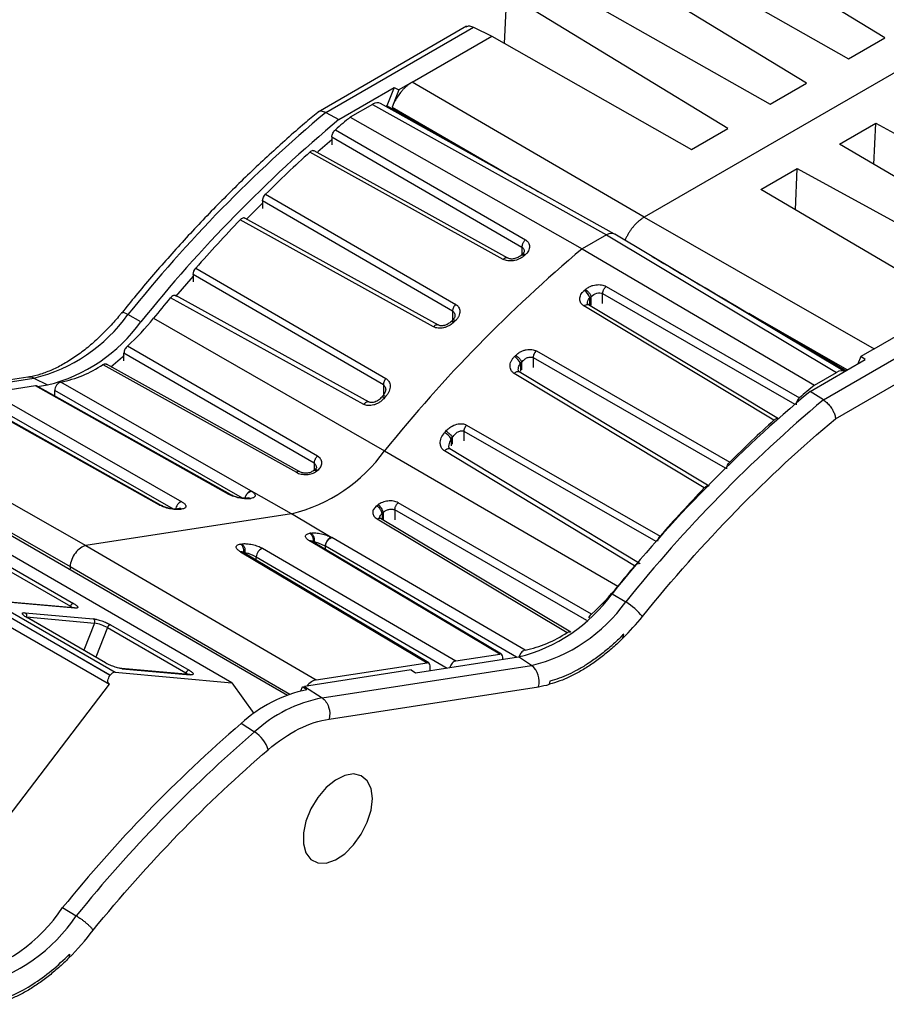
# Model space of a CAD drawing. Header units: millimetres. Extents: x 10 to 410, y 10 to 314.
# Tile 19 of 21: x 354 to 380, y 261 to 291. Entities that reach past the tile are written whole.
import ezdxf

# ---------------------------------------------------------------- set-up
doc = ezdxf.new("R2010")
doc.units = ezdxf.units.MM
doc.header["$LTSCALE"] = 1.5

msp = doc.modelspace()

# ---------------------------------------------------------------- linework, layer by layer
for p, q in [((390.393, 294.986), (373.05, 284.974)), ((380.419, 290.464), (374.517, 294.056)), ((373.188, 293.289), (379.306, 289.821)), ((378.015, 289.076), (372.113, 292.668)), ((370.784, 291.901), (376.902, 288.433)), ((368.773, 290.29), (368.82, 291.347)), ((375.611, 287.688), (369.708, 291.28)), ((367.612, 290.819), (363.063, 288.193)), ((363.296, 288.179), (367.823, 290.792)), ((367.823, 290.792), (368.38, 290.513)), ((365.943, 289.107), (368.38, 290.513)), ((368.38, 290.513), (374.498, 287.045)), ((379.306, 289.821), (380.419, 290.464)), ((365.943, 289.107), (365.535, 288.871)), ((373.05, 284.974), (365.943, 289.107)), ((363.701, 287.967), (365.388, 288.941)), ((365.388, 288.941), (365.171, 288.384)), ((365.535, 288.871), (365.331, 288.345)), ((365.388, 288.941), (365.535, 288.871)), ((376.902, 288.433), (378.015, 289.076)), ((363.296, 288.179), (363.701, 287.967)), ((364.727, 288.429), (364.046, 288.036)), ((364.727, 288.429), (371.892, 284.432)), ((372.14, 284.458), (364.975, 288.455)), ((365.171, 288.384), (365.138, 288.364)), ((368.589, 286.45), (365.171, 288.384)), ((365.331, 288.345), (368.589, 286.45)), ((364.046, 288.036), (371.146, 284.001)), ((363.592, 287.653), (369.411, 284.28)), ((374.498, 287.045), (375.611, 287.688)), ((379.024, 287.209), (380.136, 287.851)), ((380.081, 286.587), (380.136, 287.851)), ((380.136, 287.851), (386.255, 284.504)), ((363.484, 287.342), (363.051, 286.97)), ((363.484, 287.432), (363.484, 287.191)), ((363.484, 287.432), (369.303, 284.06)), ((384.926, 283.737), (379.024, 287.209)), ((368.732, 283.683), (362.81, 286.964)), ((376.619, 285.821), (377.732, 286.463)), ((377.676, 285.199), (377.732, 286.463)), ((377.732, 286.463), (383.851, 283.116)), ((382.522, 282.349), (376.619, 285.821)), ((367.182, 282.098), (361.363, 285.475)), ((361.363, 285.475), (361.363, 285.243)), ((361.457, 285.683), (367.276, 282.306)), ((361.363, 285.408), (360.879, 284.927)), ((366.596, 281.617), (360.674, 284.889)), ((373.05, 284.974), (380.085, 280.943)), ((371.892, 284.432), (371.146, 284.001)), ((371.892, 284.432), (378.94, 280.224)), ((379.186, 280.251), (372.144, 284.456)), ((369.303, 284.06), (369.303, 283.828)), ((371.146, 284.001), (378.259, 279.831)), ((369.314, 283.837), (369.275, 283.803)), ((359.321, 283.416), (365.14, 280.035)), ((365.061, 279.842), (359.241, 283.223)), ((359.241, 283.223), (359.241, 282.997)), ((371.883, 282.854), (377.805, 279.448)), ((364.461, 279.243), (358.539, 282.503)), ((371.385, 282.508), (371.423, 282.542)), ((371.385, 282.268), (371.385, 282.508)), ((371.423, 282.28), (371.423, 282.542)), ((371.775, 282.633), (377.661, 279.248)), ((371.775, 282.331), (371.775, 282.633)), ((377.022, 278.759), (371.204, 282.256)), ((380.085, 280.943), (382.522, 282.349)), ((357.047, 282.043), (357.046, 282.041)), ((357.638, 281.772), (357.242, 281.992)), ((358.025, 281.878), (365.101, 277.82)), ((367.182, 282.098), (367.182, 281.82)), ((379.226, 280.275), (376.247, 282.029)), ((379.267, 280.299), (376.247, 282.029)), ((378.536, 279.381), (383.063, 281.995)), ((367.144, 281.782), (367.134, 281.765)), ((378.909, 278.802), (383.41, 281.401)), ((363.045, 277.658), (357.224, 281.03)), ((380.085, 280.943), (379.677, 280.707)), ((362.939, 277.44), (357.12, 280.813)), ((357.12, 280.576), (357.12, 280.813)), ((375.537, 277.292), (369.654, 280.671)), ((369.654, 280.376), (369.654, 280.671)), ((369.747, 280.879), (375.669, 277.478)), ((379.677, 280.707), (379.591, 280.485)), ((379.813, 280.613), (379.677, 280.707)), ((356.477, 280.461), (362.397, 277.163)), ((369.302, 280.539), (369.263, 280.5)), ((369.263, 280.5), (369.263, 280.263)), ((369.302, 280.301), (369.302, 280.539)), ((378.126, 279.64), (379.813, 280.613)), ((354.18, 280.076), (347.766, 279.083)), ((347.946, 279.053), (354.36, 280.045)), ((354.36, 280.045), (354.774, 279.838)), ((374.887, 276.684), (369.068, 280.191)), ((378.259, 279.831), (378.94, 280.224)), ((354.411, 279.806), (353.067, 279.598)), ((360.333, 276.488), (354.411, 279.806)), ((360.384, 276.48), (354.462, 279.798)), ((354.475, 279.791), (354.774, 279.838)), ((361.008, 276.592), (355.186, 279.927)), ((365.061, 279.842), (365.061, 279.55)), ((353.067, 279.598), (358.887, 276.264)), ((354.999, 279.498), (354.999, 279.664)), ((360.744, 276.372), (354.999, 279.664)), ((365.051, 279.51), (365.013, 279.466)), ((378.536, 279.381), (378.126, 279.64)), ((342.739, 279.185), (356.846, 271.042)), ((358.212, 276.16), (352.397, 279.418)), ((358.262, 276.152), (352.448, 279.41)), ((352.877, 279.335), (358.623, 276.043)), ((356.696, 270.95), (342.589, 279.093)), ((342.593, 279.098), (356.7, 270.954)), ((360.426, 270.722), (346.319, 278.865)), ((349.003, 278.893), (355.947, 274.918)), ((342.565, 278.824), (356.672, 270.68)), ((367.612, 278.608), (373.534, 275.211)), ((348.372, 278.283), (362.124, 270.344)), ((348.529, 278.257), (355.472, 274.282)), ((367.142, 278.19), (367.18, 278.235)), ((367.18, 278.022), (367.18, 278.235)), ((373.412, 275.043), (367.532, 278.415)), ((367.532, 278.123), (367.532, 278.415)), ((367.142, 278.19), (367.142, 277.977)), ((365.101, 277.82), (372.238, 273.673)), ((372.751, 274.298), (366.933, 277.816)), ((362.939, 277.44), (362.939, 277.224)), ((362.959, 277.239), (362.922, 277.211)), ((360.339, 276.485), (360.333, 276.488)), ((360.387, 276.478), (360.384, 276.48)), ((362.247, 275.893), (361.02, 276.585)), ((360.927, 276.38), (360.889, 276.374)), ((360.967, 276.358), (361.005, 276.364)), ((371.437, 272.825), (365.517, 276.232)), ((362.247, 275.893), (355.947, 274.918)), ((358.806, 276.052), (358.768, 276.046)), ((358.884, 276.036), (358.846, 276.03)), ((363.467, 275.172), (362.247, 275.893)), ((365.021, 275.907), (365.059, 275.936)), ((365.021, 275.907), (365.021, 275.726)), ((365.059, 275.936), (365.059, 275.703)), ((371.296, 272.629), (365.411, 276.013)), ((365.411, 276.013), (365.411, 275.713)), ((364.869, 275.736), (370.69, 272.256)), ((362.846, 275.302), (362.808, 275.296)), ((355.947, 274.918), (363.004, 270.81)), ((360.686, 274.967), (360.725, 274.973)), ((362.805, 275.061), (362.8, 275.064)), ((368.624, 271.601), (362.805, 275.061)), ((368.676, 271.592), (362.857, 275.052)), ((362.938, 275.039), (362.899, 275.033)), ((362.899, 275.033), (362.899, 275.027)), ((362.938, 275.004), (362.938, 275.039)), ((369.399, 271.722), (363.48, 275.165)), ((360.684, 274.733), (366.398, 271.335)), ((366.45, 271.327), (360.736, 274.724)), ((360.778, 274.705), (360.816, 274.711)), ((360.778, 274.705), (360.778, 274.699)), ((360.816, 274.711), (360.816, 274.676)), ((361.359, 274.837), (367.28, 271.393)), ((369.14, 271.501), (363.29, 274.902)), ((363.29, 274.795), (363.29, 274.902)), ((353.076, 274.45), (355.48, 273.062)), ((353.173, 274.535), (355.577, 273.147)), ((361.168, 274.574), (367.017, 271.172)), ((361.168, 274.467), (361.168, 274.574)), ((355.472, 274.282), (355.469, 274.205)), ((355.472, 274.282), (362.194, 270.37)), ((372.063, 273.444), (372.481, 273.194)), ((355.588, 273.014), (353.506, 273.201)), ((355.615, 273.006), (353.533, 273.192)), ((354.098, 272.866), (356.181, 272.679)), ((355.48, 273.062), (355.466, 273.025)), ((354.134, 272.734), (356.216, 272.547)), ((356.541, 271.336), (354.136, 272.724)), ((356.555, 271.332), (354.151, 272.72)), ((356.216, 272.547), (355.893, 271.714)), ((356.612, 272.409), (356.26, 271.502)), ((356.612, 272.409), (359.016, 271.021)), ((356.708, 272.494), (359.112, 271.106)), ((372.397, 272.098), (372.424, 272.211)), ((367.28, 271.393), (368.624, 271.601)), ((363.004, 270.81), (366.398, 271.335)), ((366.048, 271.022), (369.199, 271.51)), ((368.717, 271.436), (368.717, 271.501)), ((369.6, 271.248), (369.199, 271.51)), ((356.846, 271.042), (360.426, 270.722)), ((359.124, 270.973), (357.042, 271.16)), ((357.068, 271.151), (359.15, 270.965)), ((359.002, 270.984), (359.016, 271.021)), ((365.909, 271.114), (362.648, 270.609)), ((363.186, 270.255), (369.6, 271.248)), ((365.909, 271.114), (366.048, 271.022)), ((366.491, 271.091), (366.491, 271.236)), ((356.696, 270.95), (356.7, 270.954)), ((360.426, 270.722), (361.092, 269.775)), ((370.163, 270.767), (370.142, 270.677)), ((351.763, 264.236), (356.672, 270.68)), ((362.536, 270.471), (362.586, 270.6)), ((362.586, 270.6), (362.648, 270.609)), ((362.722, 270.508), (362.586, 270.6)), ((362.648, 270.609), (363.186, 270.255)), ((363.398, 269.608), (369.813, 270.601)), ((361.118, 269.213), (360.705, 269.47)), ((355.241, 263.836), (355.659, 263.586))]:
    msp.add_line(p, q)
at = {"flags": 128}
for points in [[(368.868, 283.722), (366, 285.311), (362.946, 287.003)], [(366.746, 281.67), (363.878, 283.255), (360.825, 284.942)], [(359.241, 283.178), (359.234, 283.17), (358.694, 282.55)], [(364.625, 279.312), (361.756, 280.891), (358.703, 282.572)], [(377.163, 278.796), (374.344, 280.49), (371.343, 282.293)], [(357.242, 281.992), (357.18, 282.023), (357.128, 282.044), (357.087, 282.053), (357.058, 282.051), (357.047, 282.043)], [(357.12, 280.736), (357.071, 280.69), (356.722, 280.383)], [(362.504, 277.179), (359.636, 278.776), (356.583, 280.476)], [(375.042, 276.735), (372.223, 278.433), (369.222, 280.241)], [(372.92, 274.365), (370.017, 276.119), (367.101, 277.882)], [(370.798, 272.269), (367.98, 273.956), (364.979, 275.751)], [(355.48, 273.062), (355.518, 273.038), (355.545, 273.018)], [(355.615, 273.006), (355.6, 273.012), (355.588, 273.014)], [(354.136, 272.724), (354.148, 272.721), (354.151, 272.72)], [(356.541, 271.336), (356.552, 271.333), (356.555, 271.332)], [(357.068, 271.151), (357.054, 271.157), (357.042, 271.16)], [(359.016, 271.021), (359.054, 270.997), (359.08, 270.977)], [(356.672, 270.68), (356.651, 270.697), (356.637, 270.722), (356.63, 270.754), (356.63, 270.791), (356.637, 270.831), (356.651, 270.872), (356.671, 270.913), (356.696, 270.95)], [(359.15, 270.965), (359.136, 270.971), (359.124, 270.973)], [(364.724, 267.174), (364.684, 267.482), (364.569, 267.721), (364.387, 267.875), (364.151, 267.931), (363.879, 267.885), (363.591, 267.742), (363.308, 267.511), (363.051, 267.209), (362.84, 266.86), (362.69, 266.488), (362.612, 266.122), (362.612, 265.788), (362.69, 265.512), (362.84, 265.314), (363.051, 265.208), (363.308, 265.202), (363.591, 265.298), (363.879, 265.487), (364.151, 265.756), (364.387, 266.084), (364.569, 266.448), (364.684, 266.821), (364.724, 267.174)]]:
    msp.add_lwpolyline(points, dxfattribs=at)
for centre, radius, start, end in [((391.33, 254.691), 43.673, 129.9346, 141.3096), ((391.76, 254.445), 43.715, 129.9304, 141.3098), ((388.468, 258.64), 38.217, 129.7189, 130.6102), ((390.706, 256.13), 41.58, 132.136, 134.7031), ((393.507, 253.366), 45.516, 136.1658, 138.6835), ((399.256, 250.465), 43.759, 129.969, 141.3081), ((395.506, 254.119), 39.541, 131.3045, 131.3791), ((397.347, 253.057), 39.541, 131.3045, 131.3791), ((395.57, 251.575), 48.248, 140.1319, 141.0924), ((370.995, 282.374), 0.412, 19.0463, 58.8085), ((353.165, 284.921), 5.02, 283.7696, 324.3009), ((352.377, 286.414), 7.244, 311.9931, 321.2301), ((353.587, 284.683), 4.989, 283.7696, 324.3009), ((398.348, 251.108), 43.683, 135.3516, 135.4238), ((400.189, 250.045), 43.683, 135.3516, 135.4238), ((368.82, 280.279), 0.495, 26.5159, 59.3081), ((354.452, 283.528), 3.675, 281.5237, 303.4449), ((354.223, 279.784), 0.295, 62.3897, 98.2923), ((402.681, 250.435), 38.217, 129.7189, 130.6102), ((401.047, 248.62), 47.355, 139.3193, 139.3912), ((406.185, 246.118), 43.715, 129.9304, 141.3098), ((406.57, 245.893), 43.673, 129.9346, 141.3096), ((404.918, 247.925), 41.58, 132.136, 134.7031), ((402.888, 247.557), 47.355, 139.3193, 139.3912), ((366.612, 277.823), 0.645, 34.7357, 59.6709), ((361.064, 280.721), 4.971, 283.7696, 324.3009), ((362.961, 277.127), 0.0918, 51.5966, 115.2017), ((359.607, 281.702), 5.649, 307.1455, 307.6164), ((360.348, 276.413), 0.0765, 61.9094, 100.8397), ((407.72, 245.161), 45.516, 136.1658, 138.6835), ((361.448, 280.639), 5.649, 307.1455, 307.6164), ((358.823, 275.933), 0.12, 59.3729, 98.0993), ((362.819, 274.984), 0.078, 60.5805, 100.3714), ((361.455, 274.567), 0.286, 109.6558, 178.6601), ((409.783, 243.37), 48.248, 140.1319, 141.0924), ((368.012, 276.356), 4.989, 283.7696, 324.3009), ((366.59, 278.209), 7.244, 311.9931, 321.2301), ((355.595, 273.03), 0.119, 98.6007, 164.5265), ((368.405, 276.123), 5.02, 283.7696, 324.3009), ((371.519, 271.576), 1.883, 38.5011, 59.2421), ((354.035, 272.778), 0.109, 336.0238, 53.9768), ((356.117, 272.592), 0.109, 336.0238, 53.9768), ((356.041, 271.416), 1.145, 60.1095, 81.2221), ((356.726, 272.377), 0.119, 98.6007, 164.5265), ((368.665, 275.323), 3.675, 281.5237, 303.4449), ((356.858, 270.855), 0.187, 93.8549, 148.0052), ((359.13, 270.989), 0.119, 98.6007, 164.5265), ((369.227, 270.766), 0.609, 344.2964, 52.2987), ((363.608, 266.309), 4.291, 101.9095, 132.5701), ((363.968, 266.129), 4.2, 100.7252, 132.7378), ((389.432, 236.135), 44.005, 130.7542, 140.9863), ((389.815, 235.913), 43.96, 130.7542, 140.9854), ((360.581, 268.368), 1.002, 17.6458, 57.5879), ((350.971, 266.696), 5.139, 284.1726, 326.1945), ((351.363, 266.464), 5.17, 284.171, 326.1873)]:
    msp.add_arc(centre, radius, start, end)
for centre, major_axis, ratio, start_param, end_param in [((364.727, 288.021), (0.25, 0.433), 0.57734, 0.008504, 0.785277), ((328.479, 310.076), (81.44, -46.539), 0.007519, 5.231646, 5.251368), ((371.892, 284.024), (0.25, 0.433), 0.57734, 6.274681, 7.068462), ((417.173, 258.874), (80.624, -47.011), 0.007595, 4.141197, 4.184404), ((378.94, 279.816), (0.25, 0.433), 0.57734, 6.274681, 7.068462), ((354.363, 279.625), (0.1, 0.173), 0.577351, 0.007413, 0.434535), ((355.825, 274.464), (0.25, 0.433), 0.577439, 0.434551, 2.303659), ((368.576, 271.42), (0.1, 0.173), 0.577351, 5.497752, 6.71772), ((366.349, 271.154), (0.1, 0.173), 0.577351, 5.497752, 6.71772), ((367.232, 271.212), (0.1, 0.173), 0.577444, 0.434556, 2.039792), ((362.882, 270.357), (0.25, 0.433), 0.577439, 0.434551, 1.279055)]:
    msp.add_ellipse(centre, major_axis=major_axis, ratio=ratio, start_param=start_param, end_param=end_param)
for points, knots in [([(367.594, 290.806), (367.626, 290.819), (367.691, 290.845), (367.779, 290.81), (367.823, 290.792)], [0, 0, 0, 0, 0.501425, 1, 1, 1, 1]), ([(365.943, 289.107), (365.918, 289.091), (365.869, 289.061), (365.795, 289.005), (365.724, 288.942), (365.655, 288.872), (365.574, 288.777), (365.486, 288.655), (365.397, 288.504), (365.353, 288.398), (365.331, 288.345)], [0, 0, 0, 0, 0.101079, 0.200519, 0.299435, 0.398956, 0.500193, 0.667557, 0.832416, 1, 1, 1, 1]), ([(363.058, 288.18), (362.922, 288.069), (362.42, 287.66), (361.568, 286.894), (360.507, 285.887), (359.469, 284.827), (358.459, 283.723), (357.652, 282.792), (357.193, 282.217), (357.05, 282.038)], [0, 0, 0, 0, 0.0644195, 0.2372621, 0.4097359, 0.5817024, 0.7529337, 0.9230256, 1, 1, 1, 1]), ([(363.296, 288.179), (363.254, 288.195), (363.168, 288.23), (363.085, 288.219), (363.061, 288.186), (363.057, 288.181)], [0, 0, 0, 0, 0.441618, 0.909941, 1, 1, 1, 1]), ([(363.484, 287.432), (363.484, 287.468), (363.495, 287.51), (363.534, 287.59), (363.561, 287.626), (363.592, 287.653)], [0, 0, 0, 0, 0.5, 0.5, 1, 1, 1, 1]), ([(362.946, 287), (362.938, 287.004), (362.92, 287.015), (362.879, 287.008), (362.839, 286.989), (362.817, 286.97), (362.81, 286.964)], [0, 0, 0, 0, 0.218727, 0.528197, 0.852693, 1, 1, 1, 1]), ([(360.824, 284.939), (360.817, 284.944), (360.798, 284.954), (360.757, 284.947), (360.713, 284.925), (360.686, 284.9), (360.674, 284.889)], [0, 0, 0, 0, 0.198326, 0.481141, 0.77108, 1, 1, 1, 1]), ([(373.05, 284.974), (373.026, 284.96), (372.98, 284.931), (372.91, 284.879), (372.842, 284.819), (372.776, 284.754), (372.713, 284.682), (372.653, 284.605), (372.597, 284.524), (372.545, 284.44), (372.498, 284.352), (372.471, 284.292), (372.458, 284.263)], [0, 0, 0, 0, 0.100001, 0.200001, 0.300001, 0.400001, 0.5, 0.6, 0.7, 0.799999, 0.9, 1, 1, 1, 1]), ([(369.411, 284.28), (369.404, 284.274), (369.39, 284.261), (369.369, 284.237), (369.349, 284.209), (369.333, 284.178), (369.319, 284.147), (369.31, 284.116), (369.304, 284.086), (369.303, 284.068), (369.303, 284.06)], [-0.000039, -0.000039, -0.000039, -0.000039, 0.124491, 0.249563, 0.374636, 0.499709, 0.624782, 0.749854, 0.874927, 1, 1, 1, 1]), ([(369.411, 284.28), (369.424, 284.272), (369.449, 284.256), (369.48, 284.227), (369.51, 284.188), (369.533, 284.138), (369.542, 284.076), (369.534, 284.01), (369.507, 283.944), (369.466, 283.88), (369.426, 283.842), (369.406, 283.823)], [0, 0, 0, 0, 0.079256, 0.157618, 0.236372, 0.361819, 0.486478, 0.613769, 0.743327, 0.872056, 1, 1, 1, 1]), ([(369.303, 284.06), (369.314, 284.052), (369.335, 284.038), (369.358, 284.008), (369.372, 283.973), (369.374, 283.947), (369.375, 283.934)], [0, 0, 0, 0, 0.241955, 0.490589, 0.747539, 1, 1, 1, 1]), ([(369.368, 283.789), (369.353, 283.777), (369.324, 283.753), (369.274, 283.722), (369.212, 283.689), (369.136, 283.66), (369.047, 283.639), (368.958, 283.631), (368.874, 283.636), (368.796, 283.652), (368.753, 283.673), (368.732, 283.683)], [0, 0, 0, 0, 0.0857721, 0.1704901, 0.25548, 0.3845262, 0.5117417, 0.6367479, 0.7625016, 0.8809414, 1, 1, 1, 1]), ([(368.77, 283.711), (368.766, 283.709), (368.753, 283.701), (368.741, 283.691), (368.732, 283.683)], [0.8387349, 0.8387349, 0.8387349, 0.8387349, 0.8756703, 0.9999999, 0.9999999, 0.9999999, 0.9999999]), ([(368.823, 283.73), (368.813, 283.729), (368.795, 283.724), (368.777, 283.715), (368.77, 283.711)], [0.6290513, 0.6290513, 0.6290513, 0.6290513, 0.7505409, 0.8387349, 0.8387349, 0.8387349, 0.8387349]), ([(368.868, 283.721), (368.862, 283.724), (368.849, 283.731), (368.832, 283.73), (368.823, 283.73)], [0, 0, 0, 0, 0.4576343, 1, 1, 1, 1]), ([(369.275, 283.803), (369.243, 283.78), (369.18, 283.733), (369.064, 283.696), (368.951, 283.689), (368.892, 283.713), (368.863, 283.724)], [0, 0, 0, 0, 0.263845, 0.519236, 0.763018, 1, 1, 1, 1]), ([(369.368, 283.789), (369.35, 283.797), (369.315, 283.813), (369.283, 283.814), (369.276, 283.802), (369.275, 283.8)], [0, 0, 0, 0, 0.450203, 0.900406, 1, 1, 1, 1]), ([(369.375, 283.934), (369.372, 283.92), (369.366, 283.89), (369.332, 283.856), (369.314, 283.837)], [0, 0, 0, 0, 0.468892, 1, 1, 1, 1]), ([(369.318, 283.84), (369.318, 283.84), (369.323, 283.843), (369.335, 283.846), (369.357, 283.844), (369.381, 283.836), (369.398, 283.828), (369.406, 283.823)], [0.5, 0.5, 0.5, 0.5, 0.5002518, 0.6253245, 0.7503973, 0.8754701, 1, 1, 1, 1]), ([(371.247, 282.76), (371.262, 282.772), (371.29, 282.796), (371.34, 282.827), (371.402, 282.859), (371.479, 282.887), (371.568, 282.906), (371.658, 282.911), (371.741, 282.904), (371.819, 282.885), (371.861, 282.864), (371.883, 282.854)], [0, 0, 0, 0, 0.085161, 0.170027, 0.255973, 0.385214, 0.512387, 0.637012, 0.762726, 0.880984, 1, 1, 1, 1]), ([(371.247, 282.76), (371.255, 282.756), (371.273, 282.744), (371.301, 282.722), (371.33, 282.694), (371.357, 282.663), (371.382, 282.63), (371.401, 282.598), (371.415, 282.568), (371.421, 282.55), (371.423, 282.542)], [0, 0, 0, 0, 0.12453, 0.249603, 0.374675, 0.499748, 0.624821, 0.749894, 0.874967, 1, 1, 1, 1]), ([(371.775, 282.633), (371.775, 282.641), (371.776, 282.659), (371.782, 282.688), (371.792, 282.719), (371.805, 282.751), (371.822, 282.781), (371.841, 282.809), (371.862, 282.834), (371.876, 282.847), (371.883, 282.854)], [0, 0, 0, 0, 0.125073, 0.250146, 0.375218, 0.500291, 0.625364, 0.750437, 0.87551, 1.000039, 1.000039, 1.000039, 1.000039]), ([(358.703, 282.569), (358.695, 282.574), (358.677, 282.585), (358.636, 282.577), (358.587, 282.553), (358.555, 282.521), (358.539, 282.503)], [0, 0, 0, 0, 0.179795, 0.441876, 0.700555, 1, 1, 1, 1]), ([(371.204, 282.256), (371.191, 282.264), (371.166, 282.281), (371.135, 282.312), (371.105, 282.352), (371.081, 282.404), (371.072, 282.469), (371.081, 282.536), (371.108, 282.604), (371.149, 282.669), (371.189, 282.707), (371.209, 282.726)], [0, 0, 0, 0, 0.079269, 0.157745, 0.236742, 0.36221, 0.487253, 0.614528, 0.743853, 0.872251, 1, 1, 1, 1]), ([(371.312, 282.335), (371.315, 282.36), (371.318, 282.401), (371.347, 282.46), (371.371, 282.492), (371.385, 282.508)], [0, 0, 0, 0, 0.412302, 0.687544, 1, 1, 1, 1]), ([(371.423, 282.542), (371.469, 282.593), (371.532, 282.632), (371.662, 282.666), (371.728, 282.66), (371.775, 282.633)], [0, 0, 0, 0, 0.5, 0.5, 1, 1, 1, 1]), ([(367.276, 282.306), (367.263, 282.294), (367.244, 282.271), (367.221, 282.236), (367.207, 282.208), (367.196, 282.179), (367.185, 282.14), (367.182, 282.114), (367.182, 282.098)], [0, 0, 0, 0, 0.24932, 0.374574, 0.499827, 0.62508, 0.750334, 1, 1, 1, 1]), ([(367.276, 282.306), (367.288, 282.298), (367.313, 282.282), (367.343, 282.252), (367.373, 282.212), (367.397, 282.159), (367.407, 282.092), (367.399, 282.02), (367.373, 281.946), (367.331, 281.873), (367.291, 281.829), (367.271, 281.807)], [0, 0, 0, 0, 0.076565, 0.15246, 0.22897, 0.352709, 0.476336, 0.604477, 0.735308, 0.867632, 1, 1, 1, 1]), ([(371.204, 282.256), (371.213, 282.264), (371.225, 282.274), (371.239, 282.282), (371.242, 282.284)], [0.0000001, 0.0000001, 0.0000001, 0.0000001, 0.1243289, 0.1612571, 0.1612571, 0.1612571, 0.1612571]), ([(371.242, 282.284), (371.261, 282.292), (371.289, 282.304), (371.323, 282.302), (371.337, 282.296), (371.343, 282.292)], [0, 0, 0, 0, 0.4941222, 0.7547276, 1, 1, 1, 1]), ([(371.338, 282.296), (371.331, 282.3), (371.318, 282.309), (371.313, 282.327), (371.311, 282.336)], [0, 0, 0, 0, 0.526921, 1, 1, 1, 1]), ([(357.045, 282.044), (357.027, 282.021), (356.915, 281.875), (356.686, 281.622), (356.359, 281.289), (356.009, 280.981), (355.648, 280.708), (355.281, 280.477), (354.917, 280.292), (354.564, 280.161), (354.317, 280.092), (354.197, 280.08), (354.182, 280.079)], [0, 0, 0, 0, 0.020657, 0.12945, 0.244926, 0.363945, 0.48524, 0.607889, 0.731423, 0.855813, 0.981497, 1, 1, 1, 1]), ([(367.182, 282.098), (367.192, 282.092), (367.212, 282.078), (367.234, 282.048), (367.248, 282.011), (367.256, 281.984), (367.253, 281.969), (367.253, 281.969)], [0, 0, 0, 0, 0.231446, 0.47306, 0.727764, 0.998058, 1, 1, 1, 1]), ([(367.254, 281.961), (367.25, 281.939), (367.242, 281.894), (367.203, 281.849), (367.182, 281.825)], [0, 0, 0, 0, 0.467691, 1, 1, 1, 1]), ([(367.232, 281.767), (367.217, 281.753), (367.187, 281.725), (367.137, 281.687), (367.074, 281.648), (366.997, 281.612), (366.908, 281.585), (366.819, 281.572), (366.736, 281.574), (366.66, 281.588), (366.617, 281.608), (366.596, 281.617)], [0, 0, 0, 0, 0.089641, 0.177392, 0.264574, 0.394791, 0.522895, 0.646673, 0.770315, 0.885395, 1, 1, 1, 1]), ([(366.739, 281.672), (366.735, 281.674), (366.722, 281.681), (366.695, 281.679), (366.66, 281.668), (366.626, 281.647), (366.606, 281.627), (366.596, 281.617)], [0, 0, 0, 0, 0.1052282, 0.3469849, 0.5806786, 0.7997481, 1, 1, 1, 1]), ([(367.144, 281.785), (367.111, 281.758), (367.048, 281.704), (366.934, 281.656), (366.843, 281.645), (366.779, 281.655), (366.753, 281.667), (366.74, 281.674)], [0, 0, 0, 0, 0.2718696, 0.5312937, 0.7719101, 0.8870573, 1, 1, 1, 1]), ([(367.232, 281.767), (367.215, 281.776), (367.18, 281.792), (367.15, 281.794), (367.145, 281.784), (367.144, 281.782)], [0, 0, 0, 0, 0.4403818, 0.8807636, 1, 1, 1, 1]), ([(357.224, 281.03), (357.194, 281.004), (357.168, 280.968), (357.13, 280.89), (357.12, 280.849), (357.12, 280.813)], [0, 0, 0, 0, 0.5, 0.5, 1, 1, 1, 1]), ([(369.068, 280.191), (369.056, 280.199), (369.031, 280.216), (369, 280.247), (368.971, 280.289), (368.947, 280.344), (368.937, 280.413), (368.944, 280.487), (368.971, 280.563), (369.013, 280.637), (369.053, 280.682), (369.073, 280.705)], [0, 0, 0, 0, 0.07615, 0.152029, 0.228966, 0.352389, 0.476249, 0.604453, 0.734967, 0.866016, 1, 1, 1, 1]), ([(369.112, 280.744), (369.126, 280.758), (369.156, 280.786), (369.206, 280.823), (369.269, 280.861), (369.346, 280.895), (369.436, 280.92), (369.525, 280.93), (369.608, 280.926), (369.684, 280.91), (369.726, 280.889), (369.747, 280.879)], [0, 0, 0, 0, 0.088246, 0.17583, 0.264132, 0.394623, 0.522624, 0.646171, 0.770131, 0.884944, 1, 1, 1, 1]), ([(369.112, 280.744), (369.128, 280.734), (369.157, 280.714), (369.197, 280.679), (369.226, 280.65), (369.253, 280.619), (369.282, 280.58), (369.296, 280.553), (369.302, 280.539)], [0, 0, 0, 0, 0.249318, 0.374571, 0.499824, 0.625076, 0.750329, 1, 1, 1, 1]), ([(369.302, 280.539), (369.324, 280.569), (369.364, 280.61), (369.425, 280.652), (369.473, 280.676), (369.522, 280.69), (369.586, 280.696), (369.63, 280.685), (369.654, 280.671)], [0, 0, 0, 0, 0.0001804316, 0.0002706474, 0.0003608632, 0.000451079, 0.0005412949, 0.0007217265, 0.0007217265, 0.0007217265, 0.0007217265]), ([(369.654, 280.671), (369.654, 280.687), (369.657, 280.713), (369.668, 280.751), (369.679, 280.78), (369.694, 280.809), (369.716, 280.844), (369.735, 280.867), (369.747, 280.879)], [0, 0, 0, 0, 0.2496707, 0.3749234, 0.5001761, 0.6254288, 0.7506815, 0.9999999, 0.9999999, 0.9999999, 0.9999999]), ([(356.477, 280.461), (356.493, 280.469), (356.525, 280.485), (356.562, 280.488), (356.577, 280.477), (356.582, 280.473)], [0, 0, 0, 0, 0.41079, 0.821018, 1, 1, 1, 1]), ([(369.192, 280.296), (369.193, 280.324), (369.198, 280.394), (369.239, 280.46), (369.263, 280.5)], [0, 0, 0, 0, 0.3986507, 1, 1, 1, 1]), ([(369.068, 280.191), (369.078, 280.2), (369.099, 280.219), (369.133, 280.24), (369.168, 280.251), (369.199, 280.252), (369.215, 280.244), (369.222, 280.24)], [0, 0, 0, 0, 0.185738, 0.388929, 0.605684, 0.829918, 1, 1, 1, 1]), ([(369.215, 280.245), (369.209, 280.249), (369.198, 280.257), (369.193, 280.284), (369.19, 280.297)], [0, 0, 0, 0, 0.524957, 1, 1, 1, 1]), ([(355.186, 279.927), (355.143, 279.919), (355.094, 279.882), (355.022, 279.781), (354.999, 279.716), (354.999, 279.664)], [0, 0, 0, 0, 0.5, 0.5, 1, 1, 1, 1]), ([(365.14, 280.035), (365.129, 280.022), (365.112, 280), (365.094, 279.967), (365.082, 279.941), (365.072, 279.915), (365.063, 279.88), (365.061, 279.856), (365.061, 279.842)], [0, 0, 0, 0, 0.248901, 0.374377, 0.499853, 0.625329, 0.750804, 1, 1, 1, 1]), ([(365.061, 279.842), (365.07, 279.835), (365.09, 279.821), (365.113, 279.789), (365.127, 279.748), (365.134, 279.716), (365.132, 279.697), (365.132, 279.696)], [0, 0, 0, 0, 0.219192, 0.45261, 0.70531, 0.981289, 1, 1, 1, 1]), ([(365.14, 280.035), (365.153, 280.026), (365.178, 280.009), (365.209, 279.978), (365.238, 279.935), (365.261, 279.879), (365.275, 279.782), (365.252, 279.673), (365.197, 279.566), (365.156, 279.514), (365.135, 279.487)], [0, 0, 0, 0, 0.076677, 0.152138, 0.227791, 0.34775, 0.468637, 0.724398, 0.858763, 1, 1, 1, 1]), ([(365.097, 279.442), (365.081, 279.425), (365.05, 279.391), (364.998, 279.346), (364.934, 279.3), (364.857, 279.257), (364.768, 279.224), (364.681, 279.206), (364.599, 279.203), (364.523, 279.214), (364.482, 279.234), (364.461, 279.243)], [0, 0, 0, 0, 0.095557, 0.187737, 0.277859, 0.408825, 0.537379, 0.659193, 0.778759, 0.889734, 1, 1, 1, 1]), ([(365.013, 279.465), (364.98, 279.433), (364.918, 279.371), (364.806, 279.311), (364.716, 279.293), (364.654, 279.299), (364.629, 279.31), (364.616, 279.316)], [0, 0, 0, 0, 0.2816323, 0.5470145, 0.7853903, 0.8946612, 1, 1, 1, 1]), ([(365.097, 279.442), (365.08, 279.451), (365.046, 279.468), (365.017, 279.473), (365.014, 279.464), (365.013, 279.462)], [0, 0, 0, 0, 0.432904, 0.865809, 1, 1, 1, 1]), ([(365.132, 279.691), (365.128, 279.662), (365.118, 279.6), (365.074, 279.541), (365.051, 279.51)], [0, 0, 0, 0, 0.467887, 1, 1, 1, 1]), ([(365.135, 279.487), (365.118, 279.496), (365.084, 279.513), (365.055, 279.517), (365.052, 279.508), (365.051, 279.506)], [0, 0, 0, 0, 0.417964, 0.835927, 1, 1, 1, 1]), ([(377.805, 279.448), (377.774, 279.421), (377.747, 279.385), (377.708, 279.305), (377.697, 279.263), (377.697, 279.227)], [0, 0, 0, 0, 0.5, 0.5, 1, 1, 1, 1]), ([(364.526, 279.301), (364.526, 279.301), (364.513, 279.293), (364.489, 279.275), (364.47, 279.254), (364.461, 279.243)], [0.7450723, 0.7450723, 0.7450723, 0.7450723, 0.7503228, 0.8753977, 0.9999996, 0.9999996, 0.9999996, 0.9999996]), ([(364.616, 279.315), (364.613, 279.316), (364.603, 279.321), (364.583, 279.321), (364.555, 279.316), (364.536, 279.306), (364.526, 279.301)], [0, 0, 0, 0, 0.103431, 0.408468, 0.709361, 1, 1, 1, 1]), ([(378.536, 279.381), (378.553, 279.369), (378.588, 279.346), (378.64, 279.301), (378.691, 279.248), (378.741, 279.189), (378.791, 279.118), (378.841, 279.03), (378.889, 278.918), (378.902, 278.843), (378.909, 278.802)], [0, 0, 0, 0, 0.095364, 0.193068, 0.293135, 0.395584, 0.500437, 0.632368, 0.798922, 1, 1, 1, 1]), ([(366.976, 278.425), (366.992, 278.441), (367.022, 278.475), (367.074, 278.519), (367.163, 278.582), (367.273, 278.631), (367.393, 278.651), (367.475, 278.651), (367.55, 278.637), (367.591, 278.618), (367.612, 278.608)], [0, 0, 0, 0, 0.09479, 0.186565, 0.276647, 0.53633, 0.658228, 0.779419, 0.890508, 1, 1, 1, 1]), ([(367.532, 278.415), (367.533, 278.429), (367.535, 278.453), (367.544, 278.488), (367.554, 278.514), (367.566, 278.54), (367.585, 278.573), (367.601, 278.595), (367.612, 278.608)], [0, 0, 0, 0, 0.249204, 0.374678, 0.500153, 0.625627, 0.751101, 1, 1, 1, 1]), ([(377.161, 278.794), (377.152, 278.799), (377.133, 278.81), (377.091, 278.803), (377.052, 278.784), (377.03, 278.765), (377.022, 278.759)], [0, 0, 0, 0, 0.2334731, 0.5371021, 0.8554735, 1, 1, 1, 1]), ([(366.933, 277.816), (366.917, 277.827), (366.887, 277.848), (366.851, 277.89), (366.825, 277.937), (366.809, 277.991), (366.8, 278.082), (366.823, 278.221), (366.899, 278.326), (366.938, 278.379)], [0, 0, 0, 0, 0.09318, 0.183702, 0.274116, 0.366987, 0.464681, 0.724754, 1, 1, 1, 1]), ([(366.976, 278.425), (366.993, 278.415), (367.022, 278.396), (367.064, 278.363), (367.095, 278.335), (367.124, 278.307), (367.156, 278.271), (367.173, 278.248), (367.18, 278.235)], [0, 0, 0, 0, 0.248899, 0.374373, 0.499847, 0.625322, 0.750796, 1, 1, 1, 1]), ([(367.18, 278.235), (367.202, 278.27), (367.241, 278.32), (367.301, 278.372), (367.349, 278.404), (367.398, 278.425), (367.447, 278.434), (367.493, 278.432), (367.52, 278.422), (367.532, 278.415)], [0, 0, 0, 0, 0.0001850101, 0.0002775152, 0.0003700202, 0.0004625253, 0.0005550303, 0.0006475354, 0.0007400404, 0.0007400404, 0.0007400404, 0.0007400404]), ([(367.092, 277.887), (367.088, 277.892), (367.082, 277.898), (367.071, 277.922), (367.069, 277.943), (367.069, 277.953)], [0, 0, 0, 0, 0.518213, 0.760057, 1, 1, 1, 1]), ([(367.07, 277.952), (367.072, 277.985), (367.077, 278.067), (367.118, 278.144), (367.142, 278.19)], [0, 0, 0, 0, 0.401911, 1, 1, 1, 1]), ([(363.045, 277.658), (363.038, 277.652), (363.024, 277.639), (363.003, 277.615), (362.984, 277.587), (362.968, 277.557), (362.955, 277.526), (362.943, 277.485), (362.939, 277.456), (362.939, 277.44)], [0, 0, 0, 0, 0.124246, 0.249414, 0.374582, 0.49975, 0.624918, 0.750085, 1, 1, 1, 1]), ([(363.055, 277.227), (363.095, 277.258), (363.141, 277.312), (363.173, 277.392), (363.18, 277.453), (363.171, 277.513), (363.144, 277.569), (363.103, 277.619), (363.066, 277.646), (363.045, 277.658)], [0, 0, 0, 0, 0.0001765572, 0.0002648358, 0.0003531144, 0.000441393, 0.0005296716, 0.0006179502, 0.0007062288, 0.0007062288, 0.0007062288, 0.0007062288]), ([(366.933, 277.816), (366.942, 277.827), (366.962, 277.848), (366.986, 277.865), (366.999, 277.873), (367, 277.873)], [0.0000004, 0.0000004, 0.0000004, 0.0000004, 0.1246024, 0.2496788, 0.2549298, 0.2549298, 0.2549298, 0.2549298]), ([(367, 277.873), (367.009, 277.878), (367.029, 277.888), (367.057, 277.893), (367.082, 277.892), (367.095, 277.885), (367.101, 277.882)], [0, 0, 0, 0, 0.252013, 0.512916, 0.777413, 1, 1, 1, 1]), ([(362.939, 277.44), (362.948, 277.434), (362.967, 277.421), (362.989, 277.395), (363.006, 277.36), (363.013, 277.321), (363.01, 277.295), (363.008, 277.284)], [0, 0, 0, 0, 0.166803, 0.358541, 0.576302, 0.820498, 1, 1, 1, 1]), ([(362.397, 277.163), (362.439, 277.139), (362.514, 277.112), (362.626, 277.096), (362.712, 277.095), (362.797, 277.105), (362.879, 277.126), (362.954, 277.157), (362.998, 277.184), (363.018, 277.199)], [0, 0, 0, 0, 0.0001754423, 0.0002631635, 0.0003508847, 0.0004386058, 0.000526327, 0.0006140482, 0.0007017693, 0.0007017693, 0.0007017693, 0.0007017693]), ([(362.505, 277.179), (362.498, 277.182), (362.484, 277.188), (362.451, 277.189), (362.424, 277.177), (362.406, 277.169)], [0, 0, 0, 0, 0.250591, 0.512025, 1, 1, 1, 1]), ([(362.922, 277.211), (362.892, 277.192), (362.831, 277.155), (362.714, 277.133), (362.597, 277.139), (362.535, 277.166), (362.504, 277.18)], [0, 0, 0, 0, 0.247857, 0.495248, 0.745478, 1, 1, 1, 1]), ([(363.011, 277.313), (363.008, 277.301), (363.002, 277.276), (362.974, 277.252), (362.959, 277.239)], [0, 0, 0, 0, 0.473189, 1, 1, 1, 1]), ([(362.962, 277.241), (362.962, 277.241), (362.968, 277.244), (362.981, 277.248), (363.004, 277.248), (363.03, 277.24), (363.046, 277.232), (363.055, 277.227)], [0.5, 0.5, 0.5, 0.5, 0.5002504, 0.6254183, 0.7505862, 0.8757541, 1, 1, 1, 1]), ([(375.025, 276.74), (375.021, 276.742), (375.006, 276.75), (374.97, 276.742), (374.926, 276.721), (374.899, 276.695), (374.887, 276.684)], [0, 0, 0, 0, 0.106997, 0.422031, 0.745, 1, 1, 1, 1]), ([(360.396, 276.47), (360.389, 276.475), (360.374, 276.488), (360.351, 276.486), (360.339, 276.485)], [0, 0, 0, 0, 0.432047, 1, 1, 1, 1]), ([(360.967, 276.358), (360.952, 276.357), (360.922, 276.353), (360.87, 276.351), (360.807, 276.353), (360.731, 276.361), (360.646, 276.376), (360.56, 276.397), (360.48, 276.422), (360.403, 276.452), (360.36, 276.474), (360.339, 276.485)], [0, 0, 0, 0, 0.090643, 0.180985, 0.272539, 0.398462, 0.525944, 0.643413, 0.764479, 0.882204, 1, 1, 1, 1]), ([(360.873, 276.37), (360.84, 276.368), (360.775, 276.364), (360.663, 276.38), (360.573, 276.402), (360.508, 276.423), (360.447, 276.447), (360.413, 276.464), (360.396, 276.473)], [0, 0, 0, 0, 0.256967, 0.509997, 0.634724, 0.757651, 0.879146, 1, 1, 1, 1]), ([(361.008, 276.592), (360.998, 276.59), (360.977, 276.585), (360.944, 276.567), (360.909, 276.538), (360.876, 276.499), (360.85, 276.455), (360.833, 276.417), (360.828, 276.395), (360.826, 276.388)], [0, 0, 0, 0, 0.135847, 0.284081, 0.441898, 0.604982, 0.768066, 0.925883, 1, 1, 1, 1]), ([(360.85, 276.434), (360.852, 276.44), (360.861, 276.461), (360.884, 276.495), (360.917, 276.533), (360.953, 276.561), (360.988, 276.579), (361.01, 276.583), (361.02, 276.585)], [0, 0, 0, 0, 0.070135, 0.267567, 0.464998, 0.656056, 0.835521, 1, 1, 1, 1]), ([(361.02, 276.585), (361.031, 276.578), (361.055, 276.564), (361.083, 276.541), (361.11, 276.514), (361.132, 276.484), (361.14, 276.451), (361.131, 276.422), (361.105, 276.397), (361.065, 276.376), (361.025, 276.368), (361.005, 276.364)], [0, 0, 0, 0, 0.07561, 0.151268, 0.228199, 0.350921, 0.474973, 0.600877, 0.734083, 0.865809, 1, 1, 1, 1]), ([(358.212, 276.16), (358.225, 276.161), (358.248, 276.162), (358.264, 276.149), (358.271, 276.144)], [0, 0, 0, 0, 0.578912, 1, 1, 1, 1]), ([(358.846, 276.03), (358.83, 276.028), (358.8, 276.024), (358.748, 276.023), (358.684, 276.025), (358.607, 276.033), (358.521, 276.049), (358.434, 276.07), (358.353, 276.096), (358.276, 276.126), (358.233, 276.148), (358.212, 276.16)], [0, 0, 0, 0, 0.090744, 0.18116, 0.272799, 0.398717, 0.526147, 0.643505, 0.764487, 0.882193, 1, 1, 1, 1]), ([(358.752, 276.042), (358.719, 276.04), (358.652, 276.036), (358.539, 276.052), (358.448, 276.075), (358.383, 276.096), (358.322, 276.12), (358.287, 276.138), (358.27, 276.147)], [0, 0, 0, 0, 0.2572, 0.510249, 0.634927, 0.757775, 0.87919, 1, 1, 1, 1]), ([(358.838, 276.246), (358.819, 276.233), (358.781, 276.207), (358.736, 276.142), (358.708, 276.086), (358.705, 276.057), (358.704, 276.05)], [0, 0, 0, 0, 0.304143, 0.608287, 0.91243, 1, 1, 1, 1]), ([(358.887, 276.264), (358.878, 276.263), (358.862, 276.258), (358.844, 276.25), (358.838, 276.246)], [0.8020758, 0.8020758, 0.8020758, 0.8020758, 0.9262072, 1, 1, 1, 1]), ([(358.887, 276.264), (358.899, 276.257), (358.924, 276.242), (358.954, 276.219), (358.984, 276.191), (359.008, 276.16), (359.019, 276.126), (359.011, 276.095), (358.986, 276.069), (358.945, 276.048), (358.904, 276.04), (358.884, 276.036)], [0, 0, 0, 0, 0.075463, 0.151552, 0.229552, 0.350607, 0.473844, 0.601275, 0.73308, 0.865708, 1, 1, 1, 1]), ([(360.872, 276.366), (360.884, 276.371), (360.915, 276.381), (360.948, 276.367), (360.967, 276.358)], [0, 0, 0, 0, 0.399103, 1, 1, 1, 1]), ([(360.928, 276.377), (360.935, 276.379), (360.96, 276.386), (360.986, 276.374), (361.005, 276.364)], [0, 0, 0, 0, 0.260265, 1, 1, 1, 1]), ([(364.859, 276.137), (364.839, 276.122), (364.804, 276.09), (364.765, 276.038), (364.741, 275.983), (364.733, 275.928), (364.743, 275.874), (364.778, 275.806), (364.827, 275.761), (364.869, 275.736)], [0, 0, 0, 0, 0.0000877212, 0.0001754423, 0.0002631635, 0.0003508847, 0.0004386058, 0.000526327, 0.0007017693, 0.0007017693, 0.0007017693, 0.0007017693]), ([(365.021, 275.907), (365.019, 275.916), (365.015, 275.934), (365.004, 275.967), (364.987, 276.001), (364.965, 276.036), (364.939, 276.068), (364.912, 276.097), (364.884, 276.12), (364.867, 276.132), (364.859, 276.137)], [0, 0, 0, 0, 0.124823, 0.24992, 0.375017, 0.500114, 0.625211, 0.750308, 0.875405, 1, 1, 1, 1]), ([(365.517, 276.232), (365.495, 276.244), (365.449, 276.264), (365.371, 276.283), (365.287, 276.291), (365.201, 276.286), (365.116, 276.27), (365.007, 276.235), (364.935, 276.195), (364.896, 276.165)], [0, 0, 0, 0, 0.0000882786, 0.0001765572, 0.0002648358, 0.0003531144, 0.000441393, 0.0005296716, 0.0007062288, 0.0007062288, 0.0007062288, 0.0007062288]), ([(365.059, 275.936), (365.053, 275.975), (365.032, 276.021), (364.971, 276.107), (364.933, 276.143), (364.896, 276.165)], [0, 0, 0, 0, 0.5, 0.5, 1, 1, 1, 1]), ([(365.411, 276.013), (365.411, 276.029), (365.415, 276.058), (365.427, 276.098), (365.44, 276.129), (365.457, 276.16), (365.476, 276.187), (365.496, 276.212), (365.51, 276.225), (365.517, 276.232)], [0, 0, 0, 0, 0.249919, 0.375086, 0.500253, 0.62542, 0.750587, 0.875753, 1, 1, 1, 1]), ([(358.846, 276.03), (358.826, 276.039), (358.794, 276.053), (358.763, 276.042), (358.751, 276.038)], [0, 0, 0, 0, 0.600415, 1, 1, 1, 1]), ([(364.948, 275.772), (364.948, 275.774), (364.945, 275.797), (364.963, 275.846), (365.002, 275.887), (365.021, 275.907)], [0, 0, 0, 0, 0.0471, 0.5294, 1, 1, 1, 1]), ([(365.059, 275.936), (365.082, 275.958), (365.123, 275.987), (365.185, 276.015), (365.234, 276.03), (365.282, 276.038), (365.33, 276.038), (365.374, 276.03), (365.399, 276.02), (365.411, 276.013)], [0, 0, 0, 0, 0.0001765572, 0.0002648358, 0.0003531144, 0.000441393, 0.0005296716, 0.0006179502, 0.0007062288, 0.0007062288, 0.0007062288, 0.0007062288]), ([(364.878, 275.742), (364.896, 275.75), (364.924, 275.762), (364.957, 275.76), (364.973, 275.756), (364.979, 275.751), (364.979, 275.751)], [0, 0, 0, 0, 0.478436, 0.734759, 0.995543, 1, 1, 1, 1]), ([(364.978, 275.752), (364.968, 275.757), (364.951, 275.767), (364.949, 275.77), (364.947, 275.772)], [0, 0, 0, 0, 0.526701, 1, 1, 1, 1]), ([(362.8, 275.064), (362.788, 275.072), (362.764, 275.087), (362.734, 275.111), (362.705, 275.139), (362.682, 275.171), (362.673, 275.205), (362.681, 275.236), (362.707, 275.262), (362.747, 275.284), (362.788, 275.292), (362.808, 275.296)], [0, 0, 0, 0, 0.075675, 0.151952, 0.230099, 0.351034, 0.474136, 0.601336, 0.732944, 0.865535, 1, 1, 1, 1]), ([(362.808, 275.296), (362.845, 275.274), (362.876, 275.233), (362.91, 275.136), (362.912, 275.081), (362.899, 275.033)], [0, 0, 0, 0, 0.5, 0.5, 1, 1, 1, 1]), ([(362.846, 275.302), (362.861, 275.304), (362.89, 275.307), (362.941, 275.308), (363.003, 275.306), (363.078, 275.298), (363.162, 275.283), (363.247, 275.262), (363.327, 275.236), (363.403, 275.206), (363.446, 275.184), (363.467, 275.172)], [0, 0, 0, 0, 0.09037, 0.180237, 0.271062, 0.398424, 0.524862, 0.643574, 0.766454, 0.882647, 1, 1, 1, 1]), ([(362.846, 275.302), (362.854, 275.297), (362.871, 275.285), (362.895, 275.26), (362.916, 275.228), (362.932, 275.191), (362.942, 275.151), (362.947, 275.111), (362.945, 275.073), (362.941, 275.05), (362.938, 275.039)], [0, 0, 0, 0, 0.12373, 0.248956, 0.374181, 0.499406, 0.624632, 0.749857, 0.875083, 1, 1, 1, 1]), ([(360.684, 274.733), (360.671, 274.74), (360.647, 274.756), (360.616, 274.78), (360.586, 274.808), (360.562, 274.841), (360.552, 274.875), (360.559, 274.907), (360.584, 274.934), (360.626, 274.955), (360.666, 274.963), (360.686, 274.967)], [0, 0, 0, 0, 0.075649, 0.151875, 0.229975, 0.350887, 0.473936, 0.601146, 0.732812, 0.865462, 1, 1, 1, 1]), ([(360.778, 274.705), (360.784, 274.726), (360.788, 274.764), (360.783, 274.817), (360.772, 274.857), (360.756, 274.894), (360.728, 274.936), (360.703, 274.958), (360.686, 274.967)], [0, 0, 0, 0, 0.250313, 0.37547, 0.500627, 0.625784, 0.75094, 1, 1, 1, 1]), ([(360.725, 274.973), (360.74, 274.975), (360.77, 274.979), (360.823, 274.98), (360.886, 274.978), (360.963, 274.969), (361.05, 274.953), (361.136, 274.931), (361.217, 274.903), (361.294, 274.872), (361.337, 274.849), (361.359, 274.837)], [0, 0, 0, 0, 0.0904573, 0.1807003, 0.2722642, 0.3983057, 0.5259457, 0.643548, 0.7647266, 0.8823735, 1, 1, 1, 1]), ([(360.725, 274.973), (360.733, 274.969), (360.75, 274.957), (360.773, 274.932), (360.794, 274.9), (360.811, 274.863), (360.821, 274.823), (360.825, 274.783), (360.824, 274.745), (360.819, 274.722), (360.816, 274.711)], [0, 0, 0, 0, 0.12408, 0.249261, 0.374441, 0.499622, 0.624802, 0.749982, 0.875163, 1, 1, 1, 1]), ([(362.8, 275.064), (362.813, 275.066), (362.826, 275.065), (362.838, 275.062), (362.838, 275.062)], [0, 0, 0, 0, 0.249098, 0.25, 0.25, 0.25, 0.25]), ([(362.938, 275.039), (362.96, 275.035), (363.001, 275.025), (363.061, 275.005), (363.109, 274.988), (363.156, 274.969), (363.218, 274.941), (363.259, 274.92), (363.283, 274.906)], [0.072345, 0.072345, 0.072345, 0.072345, 0.453305, 0.643786, 0.834266, 1.024746, 1.215227, 1.596187, 1.596187, 1.596187, 1.596187]), ([(363.467, 275.172), (363.45, 275.169), (363.43, 275.16), (363.386, 275.127), (363.363, 275.103), (363.324, 275.047), (363.308, 275.015), (363.288, 274.956), (363.283, 274.928), (363.283, 274.906)], [0, 0, 0, 0, 0.25, 0.25, 0.5, 0.5, 0.75, 0.75, 1, 1, 1, 1]), ([(363.29, 274.902), (363.29, 274.925), (363.294, 274.952), (363.315, 275.011), (363.331, 275.043), (363.371, 275.098), (363.395, 275.122), (363.44, 275.154), (363.462, 275.162), (363.48, 275.165)], [0, 0, 0, 0, 0.25, 0.25, 0.5, 0.5, 0.75, 0.75, 1, 1, 1, 1]), ([(373.459, 275.051), (373.46, 275.06), (373.463, 275.087), (373.484, 275.139), (373.511, 275.184), (373.53, 275.207), (373.534, 275.211)], [0, 0, 0, 0, 0.157113, 0.515077, 0.894439, 1, 1, 1, 1]), ([(360.735, 274.722), (360.731, 274.725), (360.717, 274.735), (360.697, 274.734), (360.684, 274.733)], [0, 0, 0, 0, 0.309798, 1, 1, 1, 1]), ([(360.816, 274.711), (360.84, 274.707), (360.881, 274.696), (360.943, 274.676), (360.992, 274.658), (361.041, 274.638), (361.104, 274.61), (361.145, 274.588), (361.168, 274.574)], [3.17571, 3.17571, 3.17571, 3.17571, 3.566228, 3.761486, 3.956745, 4.152004, 4.347263, 4.73778, 4.73778, 4.73778, 4.73778]), ([(372.751, 274.298), (372.766, 274.314), (372.795, 274.344), (372.838, 274.369), (372.86, 274.371), (372.869, 274.372)], [0, 0, 0, 0, 0.388828, 0.776621, 1, 1, 1, 1]), ([(355.577, 273.147), (355.588, 273.141), (355.611, 273.127), (355.64, 273.107), (355.67, 273.085), (355.695, 273.061), (355.708, 273.038), (355.706, 273.02), (355.688, 273.009), (355.658, 273.003), (355.629, 273.005), (355.615, 273.006)], [0, 0, 0, 0, 0.079597, 0.159223, 0.240129, 0.368602, 0.500069, 0.628543, 0.760011, 0.879282, 1, 1, 1, 1]), ([(354.136, 272.724), (354.125, 272.731), (354.102, 272.744), (354.073, 272.764), (354.044, 272.787), (354.019, 272.811), (354.006, 272.834), (354.008, 272.852), (354.025, 272.863), (354.055, 272.868), (354.084, 272.866), (354.098, 272.866)], [0, 0, 0, 0, 0.079597, 0.159223, 0.240129, 0.368602, 0.500069, 0.628543, 0.760011, 0.879282, 1, 1, 1, 1]), ([(371.358, 272.712), (371.36, 272.717), (371.369, 272.743), (371.397, 272.785), (371.424, 272.813), (371.437, 272.825)], [0, 0, 0, 0, 0.127909, 0.597323, 1, 1, 1, 1]), ([(356.181, 272.679), (356.191, 272.678), (356.212, 272.676), (356.25, 272.669), (356.298, 272.658), (356.36, 272.642), (356.436, 272.617), (356.513, 272.588), (356.585, 272.557), (356.652, 272.525), (356.69, 272.505), (356.708, 272.494)], [0, 0, 0, 0, 0.079597, 0.159223, 0.240129, 0.368602, 0.500069, 0.628543, 0.760011, 0.879282, 1, 1, 1, 1]), ([(372.424, 272.211), (372.372, 272.16), (372.269, 272.057), (372.112, 271.911), (371.953, 271.771), (371.793, 271.64), (371.631, 271.516), (371.467, 271.399), (371.262, 271.262), (371.015, 271.115), (370.728, 270.971), (370.443, 270.851), (370.256, 270.795), (370.163, 270.767)], [0, 0, 0, 0, 0.071766, 0.143187, 0.214403, 0.285554, 0.356784, 0.428233, 0.500041, 0.625379, 0.74998, 0.874601, 1, 1, 1, 1]), ([(370.69, 272.256), (370.706, 272.264), (370.738, 272.28), (370.776, 272.283), (370.791, 272.271), (370.796, 272.267)], [0, 0, 0, 0, 0.4019624, 0.8033745, 1, 1, 1, 1]), ([(372.404, 272.093), (372.352, 272.042), (372.248, 271.94), (372.089, 271.795), (371.928, 271.657), (371.765, 271.526), (371.6, 271.402), (371.38, 271.248), (371.107, 271.077), (370.783, 270.906), (370.463, 270.767), (370.254, 270.704), (370.149, 270.673)], [0, 0, 0, 0, 0.072074, 0.144143, 0.216351, 0.288842, 0.361757, 0.435234, 0.57779, 0.718733, 0.859115, 1, 1, 1, 1]), ([(369.399, 271.722), (369.383, 271.717), (369.352, 271.707), (369.304, 271.668), (369.262, 271.617), (369.231, 271.558), (369.221, 271.521), (369.217, 271.503)], [0, 0, 0, 0, 0.204637, 0.408825, 0.621701, 0.819531, 1, 1, 1, 1]), ([(357.068, 271.151), (357.058, 271.152), (357.036, 271.155), (356.999, 271.161), (356.951, 271.172), (356.888, 271.189), (356.813, 271.214), (356.736, 271.242), (356.663, 271.273), (356.596, 271.305), (356.559, 271.326), (356.541, 271.336)], [0, 0, 0, 0, 0.079597, 0.159223, 0.240129, 0.368602, 0.500069, 0.628543, 0.760011, 0.879282, 1, 1, 1, 1]), ([(359.112, 271.106), (359.124, 271.1), (359.147, 271.086), (359.176, 271.066), (359.205, 271.044), (359.23, 271.02), (359.243, 270.997), (359.241, 270.979), (359.224, 270.968), (359.194, 270.962), (359.165, 270.964), (359.15, 270.965)], [0, 0, 0, 0, 0.079597, 0.159223, 0.240129, 0.368602, 0.500069, 0.628543, 0.760011, 0.879282, 1, 1, 1, 1]), ([(363.186, 270.255), (363.273, 270.197), (363.346, 270.096), (363.424, 269.858), (363.429, 269.723), (363.398, 269.608)], [0, 0, 0, 0, 0.5, 0.5, 1, 1, 1, 1]), ([(355.659, 263.586), (355.676, 263.576), (355.711, 263.554), (355.771, 263.515), (355.837, 263.467), (355.91, 263.411), (355.985, 263.348), (356.058, 263.28), (356.127, 263.21), (356.159, 263.169), (356.176, 263.148)], [0, 0, 0, 0, 0.090056, 0.190106, 0.300145, 0.420171, 0.550175, 0.690154, 0.840098, 1, 1, 1, 1]), ([(355.434, 262.297), (355.381, 262.245), (355.276, 262.142), (355.116, 261.996), (354.956, 261.858), (354.796, 261.728), (354.636, 261.606), (354.475, 261.492), (354.314, 261.386), (354.153, 261.289), (353.991, 261.199), (353.829, 261.118), (353.667, 261.045), (353.504, 260.98), (353.341, 260.923), (353.233, 260.892), (353.179, 260.876)], [0, 0, 0, 0, 0.073209, 0.145605, 0.217317, 0.288475, 0.359217, 0.429678, 0.5, 0.570322, 0.640783, 0.711525, 0.782683, 0.854395, 0.926791, 1, 1, 1, 1]), ([(353.192, 260.97), (353.563, 261.072), (353.949, 261.249), (354.715, 261.738), (355.095, 262.05), (355.453, 262.415)], [0, 0, 0, 0, 0.5, 0.5, 1, 1, 1, 1])]:
    msp.add_open_spline(points, degree=3, knots=knots)
for points in [[(361.363, 285.475), (361.363, 285.543), (361.402, 285.629), (361.457, 285.683)], [(359.241, 283.223), (359.241, 283.285), (359.273, 283.362), (359.321, 283.416)], [(367.186, 281.827), (367.169, 281.819), (367.167, 281.796), (367.18, 281.763)], [(367.271, 281.807), (367.234, 281.828), (367.203, 281.835), (367.186, 281.827)], [(372.992, 272.748), (374.837, 275.034), (376.832, 277.075), (378.909, 278.802)], [(375.576, 277.27), (375.576, 277.338), (375.614, 277.424), (375.669, 277.478)], [(362.406, 277.169), (362.403, 277.167), (362.4, 277.165), (362.397, 277.163)], [(361.02, 276.585), (361.016, 276.588), (361.012, 276.59), (361.008, 276.592)], [(364.869, 275.736), (364.872, 275.738), (364.875, 275.74), (364.878, 275.742)], [(363.48, 275.165), (363.476, 275.168), (363.472, 275.17), (363.467, 275.172)], [(363.283, 274.906), (363.285, 274.905), (363.288, 274.904), (363.29, 274.902)], [(372.404, 272.094), (372.607, 272.297), (372.804, 272.516), (372.992, 272.748)], [(369.813, 270.601), (369.924, 270.618), (370.035, 270.642), (370.149, 270.673)], [(361.535, 268.671), (362.154, 269.2), (362.803, 269.527), (363.398, 269.608)], [(356.176, 263.148), (357.857, 265.209), (359.661, 267.068), (361.535, 268.671)], [(355.434, 262.297), (355.694, 262.556), (355.943, 262.842), (356.176, 263.148)], [(355.453, 262.415), (355.449, 262.374), (355.443, 262.335), (355.434, 262.297)]]:
    msp.add_open_spline(points, degree=3)

doc.saveas('drawing.dxf')
